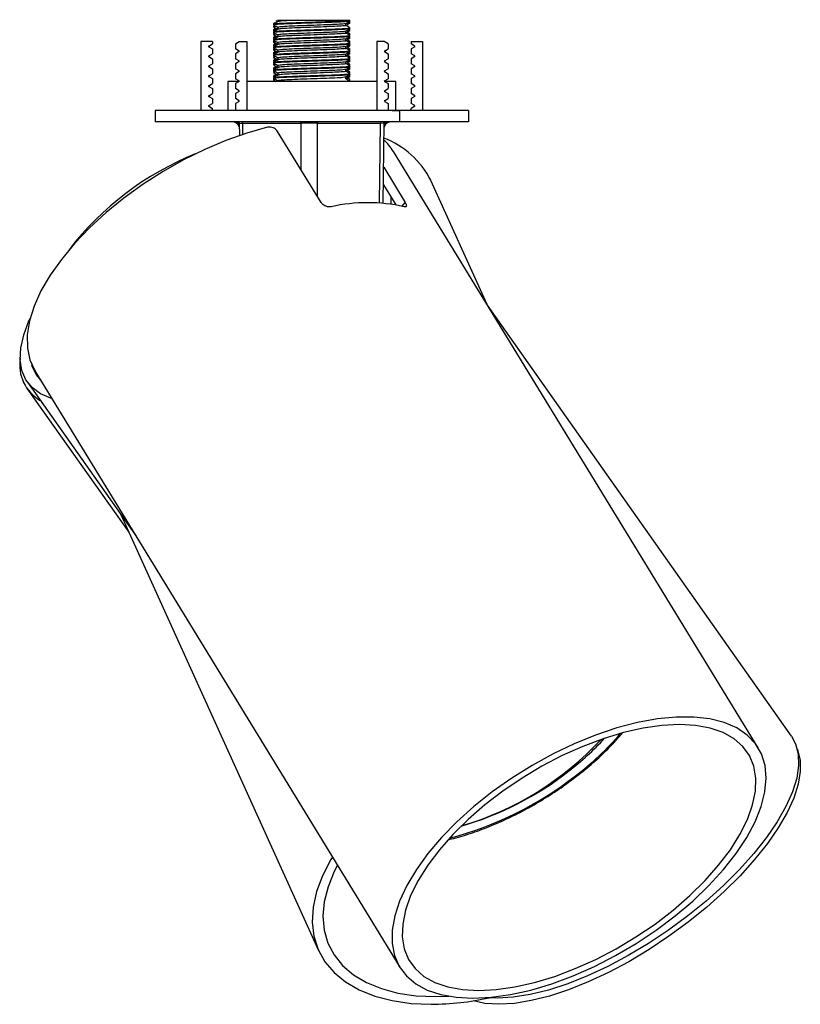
# Model space of a CAD drawing. Header units: millimetres. Extents: x 450 to 956, y 380 to 563.
# Tile 1 of 6: x 450 to 471, y 380 to 406. Entities that reach past the tile are written whole.
import ezdxf

# ---------------------------------------------------------------- set-up
doc = ezdxf.new("R2010")
doc.units = ezdxf.units.MM
doc.linetypes.add('CENTERX2', pattern=[20.32, 12.7, -2.54, 2.54, -2.54])

msp = doc.modelspace()

# ---------------------------------------------------------------- linework, layer by layer
at = {"color": 7, "linetype": 'Continuous', "lineweight": 25}
for p, q in [((456.731, 406.058), (456.731, 406.033)), ((456.731, 406.01), (456.731, 405.985)), ((456.732, 406.032), (456.768, 406.027)), ((456.788, 406.151), (456.839, 406.122)), ((456.839, 406.17), (456.839, 406.121)), ((458.623, 406.02), (458.623, 406.069)), ((458.731, 406.085), (458.731, 406.11)), ((456.731, 405.905), (456.731, 405.88)), ((456.731, 405.858), (456.731, 405.833)), ((456.731, 405.833), (456.731, 405.826)), ((456.731, 405.81), (456.731, 405.785)), ((456.732, 405.832), (456.768, 405.827)), ((456.754, 405.824), (456.732, 405.812)), ((456.732, 405.824), (456.743, 405.818)), ((456.733, 405.882), (456.743, 405.876)), ((456.76, 405.828), (456.759, 405.828)), ((456.839, 405.97), (456.839, 405.921)), ((456.839, 405.77), (456.839, 405.721)), ((456.865, 405.928), (456.853, 405.923)), ((458.623, 405.82), (458.623, 405.869)), ((458.671, 405.995), (458.698, 405.997)), ((458.729, 405.912), (458.713, 405.922)), ((458.718, 405.924), (458.723, 405.922)), ((458.731, 405.933), (458.731, 405.958)), ((458.731, 405.926), (458.731, 405.933)), ((458.731, 405.885), (458.731, 405.91)), ((458.731, 405.78), (458.731, 405.805)), ((458.731, 405.733), (458.731, 405.758)), ((454.831, 405.597), (454.831, 403.797)), ((455.131, 405.597), (454.831, 405.597)), ((455.035, 405.481), (455.131, 405.537)), ((455.131, 405.597), (455.131, 405.537)), ((455.731, 405.538), (455.832, 405.597)), ((455.731, 405.538), (455.731, 405.407)), ((455.832, 405.597), (456.031, 405.597)), ((456.031, 405.597), (456.031, 403.797)), ((456.731, 405.705), (456.731, 405.68)), ((456.731, 405.658), (456.731, 405.633)), ((456.731, 405.633), (456.731, 405.626)), ((456.731, 405.61), (456.731, 405.585)), ((456.731, 405.505), (456.731, 405.48)), ((456.732, 405.632), (456.768, 405.627)), ((456.754, 405.624), (456.732, 405.612)), ((456.732, 405.624), (456.743, 405.618)), ((456.733, 405.682), (456.743, 405.676)), ((456.76, 405.628), (456.759, 405.628)), ((456.839, 405.57), (456.839, 405.521)), ((456.865, 405.728), (456.853, 405.723)), ((456.865, 405.528), (456.853, 405.523)), ((458.623, 405.62), (458.623, 405.669)), ((458.729, 405.712), (458.713, 405.722)), ((458.729, 405.512), (458.713, 405.522)), ((458.718, 405.724), (458.723, 405.722)), ((458.718, 405.524), (458.723, 405.522)), ((458.731, 405.726), (458.731, 405.733)), ((458.731, 405.685), (458.731, 405.71)), ((458.731, 405.58), (458.731, 405.605)), ((458.731, 405.533), (458.731, 405.558)), ((458.731, 405.526), (458.731, 405.533)), ((458.731, 405.485), (458.731, 405.51)), ((459.431, 405.597), (459.431, 403.797)), ((459.63, 405.597), (459.431, 405.597)), ((459.731, 405.538), (459.63, 405.597)), ((459.731, 405.538), (459.731, 405.407)), ((460.331, 405.597), (460.631, 405.597)), ((460.331, 405.597), (460.331, 405.537)), ((460.427, 405.481), (460.331, 405.537)), ((460.631, 405.597), (460.631, 403.797)), ((455.035, 405.464), (455.131, 405.408)), ((455.035, 405.221), (455.131, 405.277)), ((455.131, 405.408), (455.131, 405.277)), ((455.827, 405.351), (455.731, 405.407)), ((455.827, 405.334), (455.731, 405.278)), ((455.731, 405.278), (455.731, 405.147)), ((456.731, 405.458), (456.731, 405.433)), ((456.731, 405.433), (456.731, 405.426)), ((456.731, 405.41), (456.731, 405.385)), ((456.731, 405.305), (456.731, 405.28)), ((456.731, 405.258), (456.731, 405.233)), ((456.732, 405.432), (456.768, 405.427)), ((456.754, 405.424), (456.732, 405.412)), ((456.732, 405.424), (456.743, 405.418)), ((456.733, 405.482), (456.743, 405.476)), ((456.733, 405.282), (456.743, 405.276)), ((456.839, 405.37), (456.839, 405.321)), ((456.865, 405.328), (456.853, 405.323)), ((458.623, 405.42), (458.623, 405.469)), ((458.623, 405.22), (458.623, 405.269)), ((458.729, 405.312), (458.713, 405.322)), ((458.718, 405.324), (458.723, 405.322)), ((458.731, 405.38), (458.731, 405.405)), ((458.731, 405.333), (458.731, 405.358)), ((458.731, 405.326), (458.731, 405.333)), ((458.731, 405.285), (458.731, 405.31)), ((459.635, 405.351), (459.731, 405.407)), ((459.635, 405.334), (459.731, 405.278)), ((459.731, 405.278), (459.731, 405.147)), ((460.427, 405.464), (460.331, 405.408)), ((460.331, 405.408), (460.331, 405.277)), ((460.427, 405.221), (460.331, 405.277)), ((455.035, 405.204), (455.131, 405.148)), ((455.035, 404.961), (455.131, 405.017)), ((455.131, 405.148), (455.131, 405.017)), ((455.827, 405.091), (455.731, 405.147)), ((455.827, 405.074), (455.731, 405.018)), ((455.731, 405.018), (455.731, 404.887)), ((456.731, 405.233), (456.731, 405.226)), ((456.731, 405.21), (456.731, 405.185)), ((456.731, 405.105), (456.731, 405.08)), ((456.731, 405.058), (456.731, 405.033)), ((456.731, 405.033), (456.731, 405.026)), ((456.731, 405.01), (456.731, 404.985)), ((456.732, 405.232), (456.768, 405.227)), ((456.754, 405.224), (456.732, 405.212)), ((456.732, 405.224), (456.743, 405.218)), ((456.732, 405.032), (456.768, 405.027)), ((456.754, 405.024), (456.732, 405.012)), ((456.732, 405.024), (456.743, 405.018)), ((456.733, 405.082), (456.743, 405.076)), ((456.839, 405.17), (456.839, 405.121)), ((456.865, 405.128), (456.853, 405.123)), ((458.623, 405.02), (458.623, 405.069)), ((458.729, 405.112), (458.713, 405.122)), ((458.718, 405.124), (458.723, 405.122)), ((458.727, 405.177), (458.729, 405.178)), ((458.731, 405.18), (458.731, 405.205)), ((458.731, 405.133), (458.731, 405.158)), ((458.731, 405.126), (458.731, 405.133)), ((458.731, 405.085), (458.731, 405.11)), ((458.731, 404.98), (458.731, 405.005)), ((459.635, 405.091), (459.731, 405.147)), ((459.635, 405.074), (459.731, 405.018)), ((459.731, 405.018), (459.731, 404.887)), ((460.427, 405.204), (460.331, 405.148)), ((460.331, 405.148), (460.331, 405.017)), ((460.427, 404.961), (460.331, 405.017)), ((455.035, 404.944), (455.131, 404.888)), ((455.035, 404.701), (455.131, 404.757)), ((455.131, 404.888), (455.131, 404.757)), ((455.827, 404.831), (455.731, 404.887)), ((455.827, 404.814), (455.731, 404.758)), ((455.731, 404.758), (455.731, 404.627)), ((456.731, 404.905), (456.731, 404.88)), ((456.731, 404.858), (456.731, 404.833)), ((456.731, 404.833), (456.731, 404.826)), ((456.731, 404.81), (456.731, 404.785)), ((456.732, 404.832), (456.768, 404.827)), ((456.754, 404.824), (456.732, 404.812)), ((456.732, 404.824), (456.743, 404.818)), ((456.733, 404.882), (456.743, 404.876)), ((456.839, 404.97), (456.839, 404.921)), ((456.839, 404.77), (456.839, 404.721)), ((456.865, 404.928), (456.853, 404.923)), ((456.865, 404.728), (456.853, 404.723)), ((458.623, 404.82), (458.623, 404.869)), ((458.729, 404.912), (458.713, 404.922)), ((458.713, 404.769), (458.729, 404.778)), ((458.729, 404.712), (458.713, 404.722)), ((458.718, 404.924), (458.723, 404.922)), ((458.718, 404.724), (458.723, 404.722)), ((458.731, 404.933), (458.731, 404.958)), ((458.731, 404.926), (458.731, 404.933)), ((458.731, 404.885), (458.731, 404.91)), ((458.731, 404.78), (458.731, 404.805)), ((458.731, 404.733), (458.731, 404.758)), ((458.731, 404.726), (458.731, 404.733)), ((459.635, 404.831), (459.731, 404.887)), ((459.635, 404.814), (459.731, 404.758)), ((459.731, 404.758), (459.731, 404.627)), ((460.427, 404.944), (460.331, 404.888)), ((460.331, 404.888), (460.331, 404.757)), ((460.427, 404.701), (460.331, 404.757)), ((455.035, 404.684), (455.131, 404.628)), ((455.035, 404.441), (455.131, 404.497)), ((455.131, 404.628), (455.131, 404.497)), ((455.531, 404.557), (455.531, 403.797)), ((455.83, 404.557), (455.531, 404.557)), ((455.827, 404.571), (455.731, 404.627)), ((455.827, 404.554), (455.731, 404.498)), ((455.731, 404.498), (455.731, 404.367)), ((456.117, 404.557), (456.031, 404.557)), ((459.431, 404.557), (456.117, 404.557)), ((456.731, 404.705), (456.731, 404.68)), ((456.731, 404.658), (456.731, 404.633)), ((456.731, 404.633), (456.731, 404.626)), ((456.731, 404.61), (456.731, 404.585)), ((456.732, 404.632), (456.768, 404.627)), ((456.754, 404.624), (456.732, 404.612)), ((456.732, 404.624), (456.743, 404.618)), ((456.732, 404.584), (456.779, 404.557)), ((456.733, 404.682), (456.743, 404.676)), ((458.623, 404.62), (458.623, 404.669)), ((458.711, 404.603), (458.714, 404.605)), ((458.713, 404.569), (458.729, 404.578)), ((458.73, 404.557), (458.716, 404.56)), ((458.731, 404.685), (458.731, 404.71)), ((458.731, 404.58), (458.731, 404.605)), ((458.731, 404.557), (458.731, 404.558)), ((459.931, 404.557), (459.632, 404.557)), ((459.635, 404.571), (459.731, 404.627)), ((459.635, 404.554), (459.731, 404.498)), ((459.731, 404.498), (459.731, 404.367)), ((459.931, 403.797), (459.931, 404.557)), ((460.427, 404.684), (460.331, 404.628)), ((460.331, 404.628), (460.331, 404.497)), ((460.427, 404.441), (460.331, 404.497)), ((455.035, 404.424), (455.131, 404.368)), ((455.035, 404.181), (455.131, 404.237)), ((455.131, 404.368), (455.131, 404.237)), ((455.827, 404.311), (455.731, 404.367)), ((455.827, 404.294), (455.731, 404.238)), ((455.731, 404.238), (455.731, 404.107)), ((459.635, 404.311), (459.731, 404.367)), ((459.635, 404.294), (459.731, 404.238)), ((459.731, 404.238), (459.731, 404.107)), ((460.427, 404.424), (460.331, 404.368)), ((460.331, 404.368), (460.331, 404.237)), ((460.427, 404.181), (460.331, 404.237)), ((455.035, 404.164), (455.131, 404.108)), ((455.035, 403.921), (455.131, 403.977)), ((455.131, 404.108), (455.131, 403.977)), ((455.827, 404.051), (455.731, 404.107)), ((455.827, 404.034), (455.731, 403.978)), ((455.731, 403.978), (455.731, 403.797)), ((459.635, 404.051), (459.731, 404.107)), ((459.635, 404.034), (459.731, 403.978)), ((459.731, 403.978), (459.731, 403.797)), ((460.427, 404.164), (460.331, 404.108)), ((460.331, 404.108), (460.331, 403.977)), ((460.427, 403.921), (460.331, 403.977)), ((453.631, 403.797), (453.631, 403.497)), ((461.831, 403.797), (453.631, 403.797)), ((455.035, 403.904), (455.131, 403.848)), ((455.131, 403.797), (455.131, 403.848)), ((460.427, 403.904), (460.331, 403.848)), ((460.331, 403.797), (460.331, 403.848)), ((461.831, 403.797), (461.831, 403.497)), ((461.831, 403.497), (453.631, 403.497)), ((455.834, 403.461), (455.83, 403.497)), ((455.834, 403.459), (455.838, 403.14)), ((457.45, 403.458), (455.914, 403.458)), ((459.531, 403.458), (457.874, 403.458)), ((459.602, 401.366), (459.627, 403.459)), ((457.975, 401.389), (456.838, 403.246)), ((469.417, 387.12), (459.866, 402.725)), ((459.613, 402.308), (460.176, 401.389)), ((462.318, 398.719), (460.844, 401.967)), ((459.607, 401.85), (459.93, 401.324)), ((459.806, 401.344), (459.808, 401.522)), ((470.289, 387.42), (462.328, 398.702)), ((450.484, 396.983), (460.035, 381.378)), ((450.28, 396.508), (452.941, 392.763)), ((450.29, 396.683), (453.133, 392.654)), ((452.734, 393.22), (457.91, 381.816)), ((460.971, 380.609), (461.318, 380.619)), ((462.593, 380.568), (462.308, 380.582))]:
    msp.add_line(p, q, dxfattribs=at)
at = {"color": 7, "linetype": 'CENTERX2'}
for p, q in [((460.231, 403.797), (459.831, 403.797)), ((459.831, 403.797), (460.031, 403.797)), ((460.031, 403.797), (460.031, 403.497))]:
    msp.add_line(p, q, dxfattribs=at)
at = {"color": 8, "linetype": 'Continuous', "lineweight": 25}
for p, q in [((455.914, 403.458), (455.911, 403.497)), ((455.914, 403.458), (455.918, 403.167)), ((457.45, 403.458), (457.447, 403.497)), ((457.451, 402.246), (457.45, 403.458)), ((457.877, 403.497), (457.874, 403.458)), ((457.874, 403.458), (457.875, 401.553)), ((459.506, 401.373), (459.531, 403.458)), ((459.534, 403.497), (459.531, 403.458)), ((460.099, 401.287), (460.176, 401.389))]:
    msp.add_line(p, q, dxfattribs=at)
at = {"color": 7, "linetype": 'Continuous', "lineweight": 25, "flags": 128}
for points in [[(459.631, 403.497), (459.631, 403.496), (459.627, 403.457)], [(456.57, 403.354), (456.031, 403.204), (455.481, 403.01), (454.928, 402.776), (454.377, 402.505), (453.837, 402.2), (453.314, 401.865), (452.814, 401.504), (452.345, 401.122), (451.912, 400.724), (451.52, 400.315), (451.176, 399.9), (450.882, 399.485), (450.643, 399.074), (450.462, 398.673), (450.342, 398.287), (450.283, 397.921), (450.286, 397.58), (450.352, 397.268), (450.48, 396.989), (450.484, 396.983)], [(450.927, 396.258), (450.897, 396.268), (450.627, 396.384), (450.41, 396.544), (450.249, 396.747), (450.146, 396.989), (450.102, 397.268), (450.118, 397.58), (450.194, 397.921), (450.329, 398.287), (450.359, 398.355)], [(461.948, 380.568), (462.426, 380.592), (462.934, 380.664), (463.465, 380.782), (464.013, 380.946), (464.57, 381.153), (465.129, 381.4), (465.683, 381.684), (466.224, 382.001), (466.746, 382.348), (467.242, 382.72), (467.704, 383.111), (468.128, 383.518), (468.508, 383.934), (468.838, 384.354), (469.115, 384.773), (469.334, 385.184), (469.493, 385.584), (469.591, 385.966), (469.624, 386.326), (469.594, 386.659), (469.501, 386.96), (469.345, 387.226), (469.129, 387.453), (468.855, 387.639), (468.528, 387.78), (468.151, 387.875), (467.73, 387.923), (467.269, 387.923), (466.776, 387.875), (466.255, 387.78), (465.715, 387.639), (465.161, 387.453), (464.602, 387.226), (464.045, 386.96), (463.496, 386.659), (462.964, 386.326), (462.455, 385.966), (461.975, 385.584), (461.531, 385.184), (461.128, 384.773), (460.773, 384.354), (460.469, 383.934), (460.221, 383.518), (460.031, 383.111), (459.902, 382.72), (459.837, 382.348), (459.835, 382.001), (459.897, 381.684), (460.022, 381.4), (460.208, 381.153), (460.453, 380.946), (460.754, 380.782), (461.107, 380.664), (461.506, 380.592), (461.948, 380.568)], [(462.1, 380.769), (462.56, 380.793), (463.05, 380.863), (463.563, 380.979), (464.091, 381.139), (464.628, 381.342), (465.166, 381.583), (465.698, 381.861), (466.217, 382.171), (466.716, 382.509), (467.188, 382.871), (467.627, 383.251), (468.026, 383.645), (468.381, 384.046), (468.687, 384.451), (468.938, 384.853), (469.133, 385.247), (469.269, 385.627), (469.343, 385.989), (469.354, 386.327), (469.303, 386.637), (469.19, 386.914), (469.016, 387.156), (468.785, 387.358), (468.499, 387.519), (468.161, 387.635), (467.778, 387.705), (467.353, 387.728), (466.892, 387.705), (466.402, 387.635), (465.89, 387.519), (465.361, 387.358), (464.825, 387.156), (464.286, 386.914), (463.754, 386.637), (463.235, 386.327), (462.736, 385.989), (462.264, 385.627), (461.825, 385.247), (461.426, 384.853), (461.071, 384.451), (460.766, 384.046), (460.514, 383.645), (460.319, 383.251), (460.184, 382.871), (460.11, 382.509), (460.098, 382.171), (460.149, 381.861), (460.262, 381.583), (460.436, 381.342), (460.667, 381.139), (460.954, 380.979), (461.291, 380.863), (461.675, 380.793), (462.1, 380.769)], [(470.289, 387.42), (470.395, 387.226), (470.465, 386.96), (470.475, 386.659), (470.424, 386.326), (470.312, 385.966), (470.142, 385.584), (469.914, 385.184), (469.633, 384.773), (469.302, 384.354), (468.926, 383.934), (468.508, 383.518), (468.055, 383.111), (467.573, 382.72), (467.068, 382.348), (466.546, 382.001), (466.014, 381.684), (465.479, 381.4), (464.949, 381.153), (464.429, 380.946), (463.927, 380.782), (463.45, 380.664), (463.003, 380.592), (462.593, 380.568)], [(470.442, 387.082), (470.448, 387.066), (470.513, 386.8), (470.518, 386.499), (470.462, 386.166), (470.346, 385.806), (470.171, 385.424), (469.94, 385.024), (469.656, 384.613), (469.322, 384.194), (468.942, 383.774), (468.523, 383.358), (468.069, 382.951), (467.586, 382.56), (467.08, 382.188), (466.558, 381.841), (466.027, 381.524), (465.494, 381.24), (464.966, 380.993), (464.449, 380.786), (463.95, 380.622), (463.476, 380.504), (463.034, 380.432), (462.628, 380.408)], [(458.27, 384.262), (458.229, 384.194), (458.009, 383.774), (457.853, 383.358), (457.764, 382.951), (457.741, 382.56), (457.787, 382.188), (457.899, 381.841), (458.076, 381.524), (458.316, 381.24), (458.617, 380.993), (458.974, 380.786), (459.382, 380.622), (459.836, 380.504), (460.33, 380.432), (460.858, 380.408)], [(458.403, 384.045), (458.321, 383.886), (458.157, 383.485), (458.057, 383.091), (458.023, 382.711), (458.055, 382.349), (458.153, 382.011), (458.315, 381.701), (458.539, 381.423), (458.823, 381.182), (459.162, 380.979), (459.552, 380.819), (459.987, 380.703), (460.462, 380.633), (460.971, 380.609)], [(462.628, 380.408), (462.264, 380.432), (461.96, 380.5)]]:
    msp.add_lwpolyline(points, dxfattribs=at)
at = {"color": 7, "linetype": 'Continuous', "lineweight": 25}
for centre, radius, start, end in [((455.04, 405.473), 0.01, 120, 240), ((455.822, 405.343), 0.01, 300, 60), ((459.64, 405.343), 0.01, 120, 240), ((460.422, 405.473), 0.01, 300, 60), ((455.04, 405.213), 0.01, 120, 240), ((455.822, 405.083), 0.01, 300, 60), ((459.64, 405.083), 0.01, 120, 240), ((460.422, 405.213), 0.01, 300, 60), ((455.04, 404.953), 0.01, 120, 240), ((455.822, 404.823), 0.01, 300, 60), ((459.64, 404.823), 0.01, 120, 240), ((460.422, 404.953), 0.01, 300, 60), ((455.04, 404.693), 0.01, 120, 240), ((455.822, 404.563), 0.01, 300, 60), ((459.64, 404.563), 0.01, 120, 240), ((460.422, 404.693), 0.01, 300, 60), ((455.04, 404.433), 0.01, 120, 240), ((455.822, 404.303), 0.01, 300, 60), ((459.64, 404.303), 0.01, 120, 240), ((460.422, 404.433), 0.01, 300, 60), ((455.04, 404.173), 0.01, 120, 240), ((455.822, 404.043), 0.01, 300, 60), ((459.64, 404.043), 0.01, 120, 240), ((460.422, 404.173), 0.01, 300, 60), ((455.04, 403.913), 0.01, 120, 240), ((460.422, 403.913), 0.01, 300, 60), ((455.646, 403.297), 0.2, 18.1141, 90), ((455.686, 403.297), 0.2, 41.8527, 90), ((459.816, 403.297), 0.2, 90, 161.8859), ((459.776, 403.297), 0.2, 90, 138.1473), ((458.831, 400.963), 2.249, 26.526, 69.6536), ((458.7, 402.008), 1.369, 31.6031, 48.1731), ((457.662, 395.304), 7.936, 112.0978, 142.3703), ((459.193, 396.995), 4.386, 77.4423, 102.5577), ((451.155, 397.137), 1.069, 170.3025, 240.3378), ((451.286, 397.387), 0.919, 195.2068, 224.6267), ((459.337, 392.896), 8.155, 286.428, 317.048), ((459.953, 392.376), 7.395, 307.4536, 317.4022), ((459.349, 393.033), 8.285, 286.0643, 308.0035), ((460.81, 387.741), 7.332, 270.3787, 282.3017)]:
    msp.add_arc(centre, radius, start, end, dxfattribs=at)
at = {"color": 8, "linetype": 'Continuous', "lineweight": 25}
for centre, radius, start, end in [((455.753, 403.342), 0.155, 58.6794, 89.7052), ((459.784, 392.719), 7.977, 307.411, 319.1247), ((459.083, 393.472), 9.001, 284.4966, 308.0415)]:
    msp.add_arc(centre, radius, start, end, dxfattribs=at)
for centre, major_axis, start_param, end_param in [((456.134, 403.457), (0.3, -0.002), 3.142086, 3.888915), ((459.327, 403.457), (0.3, 0.002), 6.282591, 7.106583)]:
    msp.add_ellipse(centre, major_axis=major_axis, ratio=0.000313, start_param=start_param, end_param=end_param, dxfattribs=at)
at = {"color": 7, "linetype": 'Continuous', "lineweight": 25}
msp.add_ellipse((457.67, 403.457), major_axis=(0.3, 0), ratio=0.008221, start_param=0.823493, end_param=2.394213, dxfattribs=at)
for points, knots in [([(456.841, 406.122), (456.823, 406.112), (456.787, 406.091), (456.75, 406.07), (456.732, 406.059)], [0, 0, 0, 0, 0.499965, 1, 1, 1, 1]), ([(458.662, 406.145), (458.664, 406.144), (458.735, 406.14), (458.746, 406.132), (458.666, 406.119), (458.428, 406.107), (458.087, 406.094), (457.692, 406.082), (457.302, 406.069), (456.981, 406.057), (456.767, 406.045), (456.747, 406.037), (456.737, 406.033)], [0, 0, 0, 0, 0.003412, 0.115337, 0.227263, 0.339188, 0.451114, 0.56304, 0.674965, 0.786891, 0.898817, 1, 1, 1, 1]), ([(456.746, 406.06), (456.755, 406.063), (456.775, 406.07), (456.981, 406.082), (457.302, 406.094), (457.692, 406.107), (458.088, 406.119), (458.426, 406.132), (458.67, 406.144), (458.71, 406.152), (458.73, 406.157)], [0, 0, 0, 0, 0.0981783, 0.22701, 0.3558417, 0.4846733, 0.613505, 0.7423367, 0.8711683, 1, 1, 1, 1]), ([(456.75, 406.027), (456.768, 406.016), (456.804, 405.995), (456.839, 405.975), (456.857, 405.964)], [0, 0, 0, 0, 0.500007, 1, 1, 1, 1]), ([(456.842, 406.157), (456.841, 406.157), (456.824, 406.157), (456.886, 406.157), (457.03, 406.157), (457.211, 406.157), (457.33, 406.157), (457.359, 406.157)], [0, 0, 0, 0, 0.016459, 0.312323, 0.608187, 0.904051, 1, 1, 1, 1]), ([(458.618, 406.069), (458.601, 406.065), (458.566, 406.056), (458.351, 406.044), (458.049, 406.032), (457.696, 406.019), (457.348, 406.007), (457.062, 405.994), (456.871, 405.982), (456.853, 405.974), (456.845, 405.97)], [0, 0, 0, 0, 0.12139, 0.24863, 0.375871, 0.503111, 0.630352, 0.757592, 0.884833, 1, 1, 1, 1]), ([(457.359, 406.157), (457.259, 406.152), (457.06, 406.144), (456.879, 406.133), (456.861, 406.125), (456.853, 406.122)], [0, 0, 0, 0, 0.362953, 0.725906, 1, 1, 1, 1]), ([(458.617, 406.02), (458.619, 406.02), (458.641, 406.015), (458.553, 406.007), (458.355, 405.994), (458.048, 405.982), (457.696, 405.969), (457.348, 405.957), (457.063, 405.944), (456.879, 405.933), (456.861, 405.925), (456.853, 405.922)], [0, 0, 0, 0, 0.01225, 0.139617, 0.266983, 0.39435, 0.521716, 0.649083, 0.776449, 0.903816, 1, 1, 1, 1]), ([(457.359, 406.157), (457.441, 406.157), (457.607, 406.157), (457.895, 406.157), (458.186, 406.157), (458.449, 406.157), (458.642, 406.157), (458.715, 406.157), (458.728, 406.157), (458.73, 406.157)], [0, 0, 0, 0, 0.145028, 0.289979, 0.456545, 0.625702, 0.796504, 0.973544, 1, 1, 1, 1]), ([(458.621, 406.068), (458.639, 406.079), (458.675, 406.1), (458.711, 406.121), (458.729, 406.131)], [0, 0, 0, 0, 0.4999662, 1, 1, 1, 1]), ([(458.623, 406.022), (458.64, 406.032), (458.676, 406.052), (458.711, 406.073), (458.729, 406.084)], [0, 0, 0, 0, 0.492399, 1, 1, 1, 1]), ([(458.729, 405.959), (458.711, 405.97), (458.676, 405.991), (458.64, 406.011), (458.623, 406.021)], [0, 0, 0, 0, 0.507044, 1, 1, 1, 1]), ([(458.715, 406.085), (458.72, 406.084), (458.739, 406.079), (458.674, 406.075), (458.627, 406.071)], [0, 0, 0, 0, 0.263371, 1, 1, 1, 1]), ([(458.679, 406.102), (458.699, 406.103), (458.736, 406.106), (458.721, 406.109), (458.715, 406.11)], [0, 0, 0, 0, 0.5658362, 1, 1, 1, 1]), ([(456.732, 405.984), (456.75, 405.973), (456.786, 405.952), (456.822, 405.932), (456.839, 405.922)], [0, 0, 0, 0, 0.507601, 1, 1, 1, 1]), ([(456.799, 405.945), (456.795, 405.943), (456.773, 405.93), (456.75, 405.917), (456.732, 405.906)], [0, 0, 0, 0, 0.186185, 1, 1, 1, 1]), ([(456.841, 405.922), (456.823, 405.912), (456.787, 405.891), (456.75, 405.87), (456.732, 405.859)], [0, 0, 0, 0, 0.499965, 1, 1, 1, 1]), ([(456.732, 405.784), (456.75, 405.773), (456.786, 405.752), (456.822, 405.732), (456.839, 405.722)], [0, 0, 0, 0, 0.507601, 1, 1, 1, 1]), ([(456.803, 405.997), (456.791, 405.996), (456.733, 405.992), (456.741, 405.988), (456.747, 405.985)], [0, 0, 0, 0, 0.2124111, 1, 1, 1, 1]), ([(456.782, 405.888), (456.764, 405.887), (456.727, 405.884), (456.741, 405.881), (456.748, 405.88)], [0, 0, 0, 0, 0.490314, 1, 1, 1, 1]), ([(456.803, 405.797), (456.791, 405.796), (456.733, 405.792), (456.741, 405.788), (456.747, 405.785)], [0, 0, 0, 0, 0.2124111, 1, 1, 1, 1]), ([(458.724, 405.933), (458.726, 405.932), (458.751, 405.928), (458.653, 405.919), (458.431, 405.907), (458.086, 405.894), (457.692, 405.882), (457.302, 405.869), (456.981, 405.857), (456.767, 405.845), (456.747, 405.837), (456.737, 405.833)], [0, 0, 0, 0, 0.011997, 0.136997, 0.261997, 0.386997, 0.511997, 0.636997, 0.761997, 0.886997, 1, 1, 1, 1]), ([(456.748, 405.905), (456.743, 405.906), (456.725, 405.911), (456.792, 405.916), (456.839, 405.919)], [0, 0, 0, 0, 0.306439, 1, 1, 1, 1]), ([(456.746, 405.86), (456.755, 405.863), (456.775, 405.87), (456.981, 405.882), (457.302, 405.894), (457.692, 405.907), (458.087, 405.919), (458.43, 405.932), (458.655, 405.944), (458.752, 405.953), (458.721, 405.959), (458.716, 405.96)], [0, 0, 0, 0, 0.0952743, 0.2202952, 0.3453161, 0.470337, 0.595358, 0.7203789, 0.8453998, 0.9704207, 1, 1, 1, 1]), ([(456.746, 405.66), (456.755, 405.663), (456.775, 405.67), (456.981, 405.682), (457.302, 405.694), (457.692, 405.707), (458.087, 405.719), (458.43, 405.732), (458.655, 405.744), (458.752, 405.753), (458.721, 405.759), (458.716, 405.76)], [0, 0, 0, 0, 0.095274, 0.220295, 0.345316, 0.470337, 0.595358, 0.720379, 0.8454, 0.970421, 1, 1, 1, 1]), ([(456.75, 405.827), (456.768, 405.816), (456.804, 405.795), (456.839, 405.775), (456.857, 405.764)], [0, 0, 0, 0, 0.500007, 1, 1, 1, 1]), ([(458.618, 405.869), (458.601, 405.865), (458.566, 405.856), (458.351, 405.844), (458.049, 405.832), (457.696, 405.819), (457.348, 405.807), (457.062, 405.794), (456.871, 405.782), (456.853, 405.774), (456.845, 405.77)], [0, 0, 0, 0, 0.12139, 0.24863, 0.375871, 0.503111, 0.630352, 0.757592, 0.884833, 1, 1, 1, 1]), ([(458.617, 405.82), (458.619, 405.82), (458.641, 405.815), (458.553, 405.807), (458.355, 405.794), (458.048, 405.782), (457.696, 405.769), (457.348, 405.757), (457.063, 405.744), (456.879, 405.733), (456.861, 405.725), (456.853, 405.722)], [0, 0, 0, 0, 0.01225, 0.139617, 0.266983, 0.39435, 0.521716, 0.649083, 0.776449, 0.903816, 1, 1, 1, 1]), ([(458.621, 405.868), (458.639, 405.879), (458.675, 405.9), (458.711, 405.921), (458.729, 405.931)], [0, 0, 0, 0, 0.4999662, 1, 1, 1, 1]), ([(458.623, 405.822), (458.64, 405.832), (458.676, 405.852), (458.711, 405.873), (458.729, 405.884)], [0, 0, 0, 0, 0.492399, 1, 1, 1, 1]), ([(458.729, 405.759), (458.711, 405.77), (458.676, 405.791), (458.64, 405.811), (458.623, 405.821)], [0, 0, 0, 0, 0.507044, 1, 1, 1, 1]), ([(458.715, 405.885), (458.72, 405.884), (458.739, 405.879), (458.674, 405.875), (458.627, 405.871)], [0, 0, 0, 0, 0.263371, 1, 1, 1, 1]), ([(458.73, 405.803), (458.712, 405.814), (458.689, 405.827), (458.666, 405.841), (458.66, 405.844)], [0, 0, 0, 0, 0.776975, 1, 1, 1, 1]), ([(458.671, 405.795), (458.681, 405.795), (458.731, 405.799), (458.721, 405.802), (458.714, 405.805)], [0, 0, 0, 0, 0.192884, 1, 1, 1, 1]), ([(458.679, 405.902), (458.699, 405.903), (458.736, 405.906), (458.721, 405.909), (458.715, 405.91)], [0, 0, 0, 0, 0.5658362, 1, 1, 1, 1]), ([(456.799, 405.745), (456.795, 405.743), (456.773, 405.73), (456.75, 405.717), (456.732, 405.706)], [0, 0, 0, 0, 0.186185, 1, 1, 1, 1]), ([(456.841, 405.722), (456.823, 405.712), (456.787, 405.691), (456.75, 405.67), (456.732, 405.659)], [0, 0, 0, 0, 0.499965, 1, 1, 1, 1]), ([(456.732, 405.584), (456.75, 405.573), (456.786, 405.552), (456.822, 405.532), (456.839, 405.522)], [0, 0, 0, 0, 0.507601, 1, 1, 1, 1]), ([(456.799, 405.545), (456.795, 405.543), (456.773, 405.53), (456.75, 405.517), (456.732, 405.506)], [0, 0, 0, 0, 0.186185, 1, 1, 1, 1]), ([(456.841, 405.522), (456.823, 405.512), (456.787, 405.491), (456.75, 405.47), (456.732, 405.459)], [0, 0, 0, 0, 0.499965, 1, 1, 1, 1]), ([(456.782, 405.688), (456.764, 405.687), (456.727, 405.684), (456.741, 405.681), (456.748, 405.68)], [0, 0, 0, 0, 0.490314, 1, 1, 1, 1]), ([(456.803, 405.597), (456.791, 405.596), (456.733, 405.592), (456.741, 405.588), (456.747, 405.585)], [0, 0, 0, 0, 0.2124111, 1, 1, 1, 1]), ([(458.724, 405.733), (458.726, 405.732), (458.751, 405.728), (458.653, 405.719), (458.431, 405.707), (458.086, 405.694), (457.692, 405.682), (457.302, 405.669), (456.981, 405.657), (456.767, 405.645), (456.747, 405.637), (456.737, 405.633)], [0, 0, 0, 0, 0.011997, 0.136997, 0.261997, 0.386997, 0.511997, 0.636997, 0.761997, 0.886997, 1, 1, 1, 1]), ([(456.748, 405.705), (456.743, 405.706), (456.725, 405.711), (456.792, 405.716), (456.839, 405.719)], [0, 0, 0, 0, 0.306439, 1, 1, 1, 1]), ([(458.724, 405.533), (458.726, 405.532), (458.751, 405.528), (458.653, 405.519), (458.431, 405.507), (458.086, 405.494), (457.692, 405.482), (457.302, 405.469), (456.981, 405.457), (456.767, 405.445), (456.747, 405.437), (456.737, 405.433)], [0, 0, 0, 0, 0.011997, 0.136997, 0.261997, 0.386997, 0.511997, 0.636997, 0.761997, 0.886997, 1, 1, 1, 1]), ([(456.748, 405.505), (456.743, 405.506), (456.725, 405.511), (456.792, 405.516), (456.839, 405.519)], [0, 0, 0, 0, 0.306439, 1, 1, 1, 1]), ([(456.746, 405.46), (456.755, 405.463), (456.775, 405.47), (456.981, 405.482), (457.302, 405.494), (457.692, 405.507), (458.087, 405.519), (458.43, 405.532), (458.655, 405.544), (458.752, 405.553), (458.721, 405.559), (458.716, 405.56)], [0, 0, 0, 0, 0.095274, 0.220295, 0.345316, 0.470337, 0.595358, 0.720379, 0.8454, 0.970421, 1, 1, 1, 1]), ([(456.75, 405.627), (456.768, 405.616), (456.804, 405.595), (456.839, 405.575), (456.857, 405.564)], [0, 0, 0, 0, 0.500007, 1, 1, 1, 1]), ([(458.618, 405.669), (458.601, 405.665), (458.566, 405.656), (458.351, 405.644), (458.049, 405.632), (457.696, 405.619), (457.348, 405.607), (457.062, 405.594), (456.871, 405.582), (456.853, 405.574), (456.845, 405.57)], [0, 0, 0, 0, 0.12139, 0.24863, 0.375871, 0.503111, 0.630352, 0.757592, 0.884833, 1, 1, 1, 1]), ([(458.617, 405.62), (458.619, 405.62), (458.641, 405.615), (458.553, 405.607), (458.355, 405.594), (458.048, 405.582), (457.696, 405.569), (457.348, 405.557), (457.063, 405.544), (456.879, 405.533), (456.861, 405.525), (456.853, 405.522)], [0, 0, 0, 0, 0.01225, 0.139617, 0.266983, 0.39435, 0.521716, 0.649083, 0.776449, 0.903816, 1, 1, 1, 1]), ([(458.621, 405.668), (458.639, 405.679), (458.675, 405.7), (458.711, 405.721), (458.729, 405.731)], [0, 0, 0, 0, 0.499966, 1, 1, 1, 1]), ([(458.621, 405.468), (458.639, 405.479), (458.675, 405.5), (458.711, 405.521), (458.729, 405.531)], [0, 0, 0, 0, 0.499966, 1, 1, 1, 1]), ([(458.623, 405.622), (458.64, 405.632), (458.676, 405.652), (458.711, 405.673), (458.729, 405.684)], [0, 0, 0, 0, 0.492399, 1, 1, 1, 1]), ([(458.729, 405.559), (458.711, 405.57), (458.676, 405.591), (458.64, 405.611), (458.623, 405.621)], [0, 0, 0, 0, 0.507044, 1, 1, 1, 1]), ([(458.715, 405.685), (458.72, 405.684), (458.739, 405.679), (458.674, 405.675), (458.627, 405.671)], [0, 0, 0, 0, 0.263371, 1, 1, 1, 1]), ([(458.73, 405.603), (458.712, 405.614), (458.689, 405.627), (458.666, 405.641), (458.66, 405.644)], [0, 0, 0, 0, 0.776975, 1, 1, 1, 1]), ([(458.669, 405.595), (458.679, 405.595), (458.731, 405.599), (458.721, 405.602), (458.714, 405.605)], [0, 0, 0, 0, 0.20655, 1, 1, 1, 1]), ([(458.679, 405.702), (458.699, 405.703), (458.736, 405.706), (458.721, 405.709), (458.715, 405.71)], [0, 0, 0, 0, 0.565836, 1, 1, 1, 1]), ([(458.679, 405.502), (458.699, 405.503), (458.736, 405.506), (458.721, 405.509), (458.715, 405.51)], [0, 0, 0, 0, 0.565836, 1, 1, 1, 1]), ([(456.732, 405.384), (456.75, 405.373), (456.786, 405.352), (456.822, 405.332), (456.839, 405.322)], [0, 0, 0, 0, 0.507601, 1, 1, 1, 1]), ([(456.799, 405.345), (456.795, 405.343), (456.773, 405.33), (456.75, 405.317), (456.732, 405.306)], [0, 0, 0, 0, 0.186185, 1, 1, 1, 1]), ([(456.841, 405.322), (456.823, 405.312), (456.787, 405.291), (456.75, 405.27), (456.732, 405.259)], [0, 0, 0, 0, 0.499965, 1, 1, 1, 1]), ([(456.782, 405.488), (456.764, 405.487), (456.727, 405.484), (456.741, 405.481), (456.748, 405.48)], [0, 0, 0, 0, 0.490314, 1, 1, 1, 1]), ([(456.803, 405.397), (456.791, 405.396), (456.733, 405.392), (456.741, 405.388), (456.747, 405.385)], [0, 0, 0, 0, 0.2124111, 1, 1, 1, 1]), ([(456.782, 405.288), (456.764, 405.287), (456.727, 405.284), (456.741, 405.281), (456.748, 405.28)], [0, 0, 0, 0, 0.490314, 1, 1, 1, 1]), ([(458.724, 405.333), (458.726, 405.332), (458.751, 405.328), (458.653, 405.319), (458.431, 405.307), (458.086, 405.294), (457.692, 405.282), (457.302, 405.269), (456.981, 405.257), (456.767, 405.245), (456.747, 405.237), (456.737, 405.233)], [0, 0, 0, 0, 0.011997, 0.136997, 0.261997, 0.386997, 0.511997, 0.636997, 0.761997, 0.886997, 1, 1, 1, 1]), ([(456.748, 405.305), (456.743, 405.306), (456.725, 405.311), (456.792, 405.316), (456.839, 405.319)], [0, 0, 0, 0, 0.306439, 1, 1, 1, 1]), ([(456.746, 405.26), (456.755, 405.263), (456.775, 405.27), (456.981, 405.282), (457.302, 405.294), (457.692, 405.307), (458.087, 405.319), (458.43, 405.332), (458.655, 405.344), (458.752, 405.353), (458.721, 405.359), (458.716, 405.36)], [0, 0, 0, 0, 0.095274, 0.220295, 0.345316, 0.470337, 0.595358, 0.720379, 0.8454, 0.970421, 1, 1, 1, 1]), ([(456.75, 405.427), (456.768, 405.416), (456.804, 405.395), (456.839, 405.375), (456.857, 405.364)], [0, 0, 0, 0, 0.500007, 1, 1, 1, 1]), ([(458.618, 405.469), (458.601, 405.465), (458.566, 405.456), (458.351, 405.444), (458.049, 405.432), (457.696, 405.419), (457.348, 405.407), (457.062, 405.394), (456.871, 405.382), (456.853, 405.374), (456.845, 405.37)], [0, 0, 0, 0, 0.12139, 0.24863, 0.375871, 0.503111, 0.630352, 0.757592, 0.884833, 1, 1, 1, 1]), ([(458.618, 405.269), (458.601, 405.265), (458.566, 405.256), (458.351, 405.244), (458.049, 405.232), (457.696, 405.219), (457.348, 405.207), (457.062, 405.194), (456.871, 405.182), (456.853, 405.174), (456.845, 405.17)], [0, 0, 0, 0, 0.12139, 0.24863, 0.375871, 0.503111, 0.630352, 0.757592, 0.884833, 1, 1, 1, 1]), ([(458.617, 405.42), (458.619, 405.42), (458.641, 405.415), (458.553, 405.407), (458.355, 405.394), (458.048, 405.382), (457.696, 405.369), (457.348, 405.357), (457.063, 405.344), (456.879, 405.333), (456.861, 405.325), (456.853, 405.322)], [0, 0, 0, 0, 0.01225, 0.139617, 0.266983, 0.39435, 0.521716, 0.649083, 0.776449, 0.903816, 1, 1, 1, 1]), ([(458.621, 405.268), (458.639, 405.279), (458.675, 405.3), (458.711, 405.321), (458.729, 405.331)], [0, 0, 0, 0, 0.4999662, 1, 1, 1, 1]), ([(458.623, 405.422), (458.64, 405.432), (458.676, 405.452), (458.711, 405.473), (458.729, 405.484)], [0, 0, 0, 0, 0.492399, 1, 1, 1, 1]), ([(458.729, 405.359), (458.711, 405.37), (458.676, 405.391), (458.64, 405.411), (458.623, 405.421)], [0, 0, 0, 0, 0.507044, 1, 1, 1, 1]), ([(458.623, 405.222), (458.64, 405.232), (458.676, 405.252), (458.711, 405.273), (458.729, 405.284)], [0, 0, 0, 0, 0.492399, 1, 1, 1, 1]), ([(458.715, 405.285), (458.72, 405.284), (458.739, 405.279), (458.674, 405.275), (458.626, 405.271)], [0, 0, 0, 0, 0.262071, 1, 1, 1, 1]), ([(458.715, 405.485), (458.72, 405.484), (458.739, 405.479), (458.674, 405.475), (458.627, 405.471)], [0, 0, 0, 0, 0.263371, 1, 1, 1, 1]), ([(458.73, 405.403), (458.712, 405.414), (458.689, 405.427), (458.666, 405.441), (458.66, 405.444)], [0, 0, 0, 0, 0.776975, 1, 1, 1, 1]), ([(458.73, 405.203), (458.712, 405.214), (458.689, 405.227), (458.666, 405.241), (458.66, 405.244)], [0, 0, 0, 0, 0.776975, 1, 1, 1, 1]), ([(458.669, 405.395), (458.679, 405.395), (458.731, 405.399), (458.721, 405.402), (458.714, 405.405)], [0, 0, 0, 0, 0.20655, 1, 1, 1, 1]), ([(458.679, 405.302), (458.699, 405.303), (458.736, 405.306), (458.721, 405.309), (458.715, 405.31)], [0, 0, 0, 0, 0.565836, 1, 1, 1, 1]), ([(456.732, 405.184), (456.75, 405.173), (456.786, 405.152), (456.822, 405.132), (456.839, 405.122)], [0, 0, 0, 0, 0.507601, 1, 1, 1, 1]), ([(456.799, 405.145), (456.795, 405.143), (456.773, 405.13), (456.75, 405.117), (456.732, 405.106)], [0, 0, 0, 0, 0.186185, 1, 1, 1, 1]), ([(456.841, 405.122), (456.823, 405.112), (456.787, 405.091), (456.75, 405.07), (456.732, 405.059)], [0, 0, 0, 0, 0.499965, 1, 1, 1, 1]), ([(456.732, 404.984), (456.75, 404.973), (456.786, 404.952), (456.822, 404.932), (456.839, 404.922)], [0, 0, 0, 0, 0.507601, 1, 1, 1, 1]), ([(456.802, 405.196), (456.79, 405.196), (456.733, 405.192), (456.74, 405.188), (456.747, 405.185)], [0, 0, 0, 0, 0.205572, 1, 1, 1, 1]), ([(456.782, 405.088), (456.764, 405.087), (456.727, 405.084), (456.741, 405.081), (456.748, 405.08)], [0, 0, 0, 0, 0.490314, 1, 1, 1, 1]), ([(456.802, 404.996), (456.79, 404.996), (456.733, 404.992), (456.74, 404.988), (456.747, 404.985)], [0, 0, 0, 0, 0.205572, 1, 1, 1, 1]), ([(458.724, 405.133), (458.726, 405.132), (458.751, 405.128), (458.653, 405.119), (458.431, 405.107), (458.086, 405.094), (457.692, 405.082), (457.302, 405.069), (456.981, 405.057), (456.767, 405.045), (456.747, 405.037), (456.737, 405.033)], [0, 0, 0, 0, 0.011997, 0.136997, 0.261997, 0.386997, 0.511997, 0.636997, 0.761997, 0.886997, 1, 1, 1, 1]), ([(456.748, 405.105), (456.743, 405.106), (456.725, 405.111), (456.792, 405.116), (456.839, 405.119)], [0, 0, 0, 0, 0.306439, 1, 1, 1, 1]), ([(456.746, 405.06), (456.755, 405.063), (456.775, 405.07), (456.981, 405.082), (457.302, 405.094), (457.692, 405.107), (458.087, 405.119), (458.43, 405.132), (458.655, 405.144), (458.752, 405.153), (458.721, 405.159), (458.716, 405.16)], [0, 0, 0, 0, 0.095274, 0.220295, 0.345316, 0.470337, 0.595358, 0.720379, 0.8454, 0.970421, 1, 1, 1, 1]), ([(456.75, 405.227), (456.768, 405.216), (456.804, 405.195), (456.839, 405.175), (456.857, 405.164)], [0, 0, 0, 0, 0.500007, 1, 1, 1, 1]), ([(456.75, 405.027), (456.768, 405.016), (456.804, 404.995), (456.839, 404.975), (456.857, 404.964)], [0, 0, 0, 0, 0.500007, 1, 1, 1, 1]), ([(458.618, 405.069), (458.601, 405.065), (458.566, 405.056), (458.351, 405.044), (458.049, 405.032), (457.696, 405.019), (457.348, 405.007), (457.062, 404.994), (456.871, 404.982), (456.853, 404.974), (456.845, 404.97)], [0, 0, 0, 0, 0.12139, 0.24863, 0.375871, 0.503111, 0.630352, 0.757592, 0.884833, 1, 1, 1, 1]), ([(458.617, 405.22), (458.619, 405.22), (458.641, 405.215), (458.553, 405.207), (458.355, 405.194), (458.048, 405.182), (457.696, 405.169), (457.348, 405.157), (457.063, 405.144), (456.879, 405.133), (456.861, 405.125), (456.853, 405.122)], [0, 0, 0, 0, 0.01225, 0.139617, 0.266983, 0.39435, 0.521716, 0.649083, 0.776449, 0.903816, 1, 1, 1, 1]), ([(458.617, 405.02), (458.619, 405.02), (458.641, 405.015), (458.553, 405.007), (458.355, 404.994), (458.048, 404.982), (457.696, 404.969), (457.348, 404.957), (457.063, 404.944), (456.879, 404.933), (456.861, 404.925), (456.853, 404.922)], [0, 0, 0, 0, 0.01225, 0.139617, 0.266983, 0.39435, 0.521716, 0.649083, 0.776449, 0.903816, 1, 1, 1, 1]), ([(458.621, 405.068), (458.639, 405.079), (458.675, 405.1), (458.711, 405.121), (458.729, 405.131)], [0, 0, 0, 0, 0.499966, 1, 1, 1, 1]), ([(458.729, 405.159), (458.711, 405.17), (458.676, 405.191), (458.64, 405.211), (458.623, 405.221)], [0, 0, 0, 0, 0.507044, 1, 1, 1, 1]), ([(458.623, 405.022), (458.64, 405.032), (458.676, 405.052), (458.711, 405.073), (458.729, 405.084)], [0, 0, 0, 0, 0.492399, 1, 1, 1, 1]), ([(458.729, 404.959), (458.711, 404.97), (458.676, 404.991), (458.64, 405.011), (458.623, 405.021)], [0, 0, 0, 0, 0.507044, 1, 1, 1, 1]), ([(458.715, 405.085), (458.72, 405.084), (458.739, 405.079), (458.674, 405.075), (458.626, 405.071)], [0, 0, 0, 0, 0.262071, 1, 1, 1, 1]), ([(458.73, 405.003), (458.712, 405.014), (458.689, 405.027), (458.666, 405.041), (458.66, 405.044)], [0, 0, 0, 0, 0.776975, 1, 1, 1, 1]), ([(458.669, 405.195), (458.679, 405.195), (458.731, 405.199), (458.721, 405.202), (458.714, 405.205)], [0, 0, 0, 0, 0.20655, 1, 1, 1, 1]), ([(458.669, 404.995), (458.679, 404.995), (458.731, 404.999), (458.721, 405.002), (458.714, 405.005)], [0, 0, 0, 0, 0.20655, 1, 1, 1, 1]), ([(458.679, 405.102), (458.699, 405.103), (458.736, 405.106), (458.721, 405.109), (458.715, 405.11)], [0, 0, 0, 0, 0.5658362, 1, 1, 1, 1]), ([(456.799, 404.945), (456.795, 404.943), (456.773, 404.93), (456.75, 404.917), (456.732, 404.906)], [0, 0, 0, 0, 0.186185, 1, 1, 1, 1]), ([(456.841, 404.922), (456.823, 404.912), (456.787, 404.891), (456.75, 404.87), (456.732, 404.859)], [0, 0, 0, 0, 0.499965, 1, 1, 1, 1]), ([(456.732, 404.784), (456.75, 404.773), (456.786, 404.752), (456.822, 404.732), (456.839, 404.722)], [0, 0, 0, 0, 0.507601, 1, 1, 1, 1]), ([(456.799, 404.745), (456.795, 404.743), (456.773, 404.73), (456.75, 404.717), (456.732, 404.706)], [0, 0, 0, 0, 0.186185, 1, 1, 1, 1]), ([(456.841, 404.722), (456.823, 404.712), (456.787, 404.691), (456.75, 404.67), (456.732, 404.659)], [0, 0, 0, 0, 0.499965, 1, 1, 1, 1]), ([(456.782, 404.888), (456.764, 404.887), (456.727, 404.884), (456.741, 404.881), (456.748, 404.88)], [0, 0, 0, 0, 0.490314, 1, 1, 1, 1]), ([(456.802, 404.796), (456.79, 404.796), (456.733, 404.792), (456.74, 404.788), (456.747, 404.785)], [0, 0, 0, 0, 0.205572, 1, 1, 1, 1]), ([(458.724, 404.933), (458.726, 404.932), (458.751, 404.928), (458.653, 404.919), (458.431, 404.907), (458.086, 404.894), (457.692, 404.882), (457.302, 404.869), (456.981, 404.857), (456.767, 404.845), (456.747, 404.837), (456.737, 404.833)], [0, 0, 0, 0, 0.011997, 0.136997, 0.261997, 0.386997, 0.511997, 0.636997, 0.761997, 0.886997, 1, 1, 1, 1]), ([(456.748, 404.905), (456.743, 404.906), (456.725, 404.911), (456.792, 404.916), (456.839, 404.919)], [0, 0, 0, 0, 0.306439, 1, 1, 1, 1]), ([(458.724, 404.733), (458.726, 404.732), (458.751, 404.728), (458.653, 404.719), (458.431, 404.707), (458.086, 404.694), (457.692, 404.682), (457.302, 404.669), (456.981, 404.657), (456.767, 404.645), (456.747, 404.637), (456.737, 404.633)], [0, 0, 0, 0, 0.011997, 0.136997, 0.261997, 0.386997, 0.511997, 0.636997, 0.761997, 0.886997, 1, 1, 1, 1]), ([(456.746, 404.86), (456.755, 404.863), (456.775, 404.87), (456.981, 404.882), (457.302, 404.894), (457.692, 404.907), (458.087, 404.919), (458.43, 404.932), (458.655, 404.944), (458.752, 404.953), (458.721, 404.959), (458.716, 404.96)], [0, 0, 0, 0, 0.0952743, 0.2202952, 0.3453161, 0.470337, 0.595358, 0.7203789, 0.8453998, 0.9704207, 1, 1, 1, 1]), ([(456.746, 404.66), (456.755, 404.663), (456.775, 404.67), (456.981, 404.682), (457.302, 404.694), (457.692, 404.707), (458.087, 404.719), (458.43, 404.732), (458.655, 404.744), (458.752, 404.753), (458.721, 404.759), (458.716, 404.76)], [0, 0, 0, 0, 0.0952743, 0.2202952, 0.3453161, 0.470337, 0.595358, 0.7203789, 0.8453998, 0.9704207, 1, 1, 1, 1]), ([(456.75, 404.827), (456.768, 404.816), (456.804, 404.795), (456.839, 404.775), (456.857, 404.764)], [0, 0, 0, 0, 0.500007, 1, 1, 1, 1]), ([(458.618, 404.869), (458.601, 404.865), (458.566, 404.856), (458.351, 404.844), (458.049, 404.832), (457.696, 404.819), (457.348, 404.807), (457.062, 404.794), (456.871, 404.782), (456.853, 404.774), (456.845, 404.77)], [0, 0, 0, 0, 0.12139, 0.24863, 0.375871, 0.503111, 0.630352, 0.757592, 0.884833, 1, 1, 1, 1]), ([(458.617, 404.82), (458.619, 404.82), (458.641, 404.815), (458.553, 404.807), (458.355, 404.794), (458.048, 404.782), (457.696, 404.769), (457.348, 404.757), (457.063, 404.744), (456.879, 404.733), (456.861, 404.725), (456.853, 404.722)], [0, 0, 0, 0, 0.01225, 0.139617, 0.266983, 0.39435, 0.521716, 0.649083, 0.776449, 0.903816, 1, 1, 1, 1]), ([(458.621, 404.868), (458.639, 404.879), (458.675, 404.9), (458.711, 404.921), (458.729, 404.931)], [0, 0, 0, 0, 0.499966, 1, 1, 1, 1]), ([(458.621, 404.668), (458.639, 404.679), (458.675, 404.7), (458.711, 404.721), (458.729, 404.731)], [0, 0, 0, 0, 0.499966, 1, 1, 1, 1]), ([(458.623, 404.822), (458.64, 404.832), (458.676, 404.852), (458.711, 404.873), (458.729, 404.884)], [0, 0, 0, 0, 0.492399, 1, 1, 1, 1]), ([(458.729, 404.759), (458.711, 404.77), (458.676, 404.791), (458.64, 404.811), (458.623, 404.821)], [0, 0, 0, 0, 0.507044, 1, 1, 1, 1]), ([(458.715, 404.885), (458.72, 404.884), (458.739, 404.879), (458.674, 404.875), (458.626, 404.871)], [0, 0, 0, 0, 0.262071, 1, 1, 1, 1]), ([(458.73, 404.803), (458.712, 404.814), (458.689, 404.827), (458.666, 404.841), (458.66, 404.844)], [0, 0, 0, 0, 0.776975, 1, 1, 1, 1]), ([(458.669, 404.795), (458.679, 404.795), (458.731, 404.799), (458.721, 404.802), (458.714, 404.805)], [0, 0, 0, 0, 0.20655, 1, 1, 1, 1]), ([(458.679, 404.902), (458.699, 404.903), (458.736, 404.906), (458.721, 404.909), (458.715, 404.91)], [0, 0, 0, 0, 0.5658362, 1, 1, 1, 1]), ([(456.782, 404.688), (456.764, 404.687), (456.727, 404.684), (456.741, 404.681), (456.748, 404.68)], [0, 0, 0, 0, 0.490314, 1, 1, 1, 1]), ([(456.802, 404.596), (456.79, 404.596), (456.733, 404.592), (456.74, 404.588), (456.747, 404.585)], [0, 0, 0, 0, 0.2055723, 1, 1, 1, 1]), ([(456.748, 404.705), (456.743, 404.706), (456.725, 404.711), (456.792, 404.716), (456.839, 404.719)], [0, 0, 0, 0, 0.306439, 1, 1, 1, 1]), ([(456.75, 404.627), (456.768, 404.616), (456.804, 404.595), (456.839, 404.575), (456.857, 404.564)], [0, 0, 0, 0, 0.500007, 1, 1, 1, 1]), ([(458.618, 404.669), (458.601, 404.665), (458.566, 404.656), (458.351, 404.644), (458.049, 404.632), (457.696, 404.619), (457.348, 404.607), (457.062, 404.594), (456.871, 404.582), (456.853, 404.574), (456.845, 404.57)], [0, 0, 0, 0, 0.12139, 0.24863, 0.375871, 0.503111, 0.630352, 0.757592, 0.884833, 1, 1, 1, 1]), ([(458.623, 404.622), (458.64, 404.632), (458.676, 404.652), (458.711, 404.673), (458.729, 404.684)], [0, 0, 0, 0, 0.492399, 1, 1, 1, 1]), ([(458.729, 404.559), (458.711, 404.57), (458.676, 404.591), (458.64, 404.611), (458.623, 404.621)], [0, 0, 0, 0, 0.507044, 1, 1, 1, 1]), ([(458.715, 404.685), (458.72, 404.684), (458.739, 404.679), (458.674, 404.675), (458.626, 404.671)], [0, 0, 0, 0, 0.262071, 1, 1, 1, 1]), ([(458.73, 404.603), (458.712, 404.614), (458.689, 404.627), (458.666, 404.641), (458.66, 404.644)], [0, 0, 0, 0, 0.776975, 1, 1, 1, 1]), ([(458.679, 404.702), (458.699, 404.703), (458.736, 404.706), (458.721, 404.709), (458.715, 404.71)], [0, 0, 0, 0, 0.565836, 1, 1, 1, 1]), ([(456.838, 403.246), (456.826, 403.262), (456.803, 403.294), (456.748, 403.331), (456.685, 403.355), (456.623, 403.363), (456.586, 403.357), (456.57, 403.354)], [0, 0, 0, 0, 0.203682, 0.407256, 0.613897, 0.828073, 1, 1, 1, 1]), ([(458.24, 401.275), (458.219, 401.273), (458.177, 401.269), (458.107, 401.285), (458.044, 401.316), (457.999, 401.354), (457.982, 401.38), (457.975, 401.389)], [0, 0, 0, 0, 0.223363, 0.446786, 0.66793, 0.882137, 1, 1, 1, 1]), ([(460.176, 401.389), (460.184, 401.373), (460.202, 401.341), (460.209, 401.304), (460.201, 401.279), (460.179, 401.269), (460.156, 401.273), (460.147, 401.275)], [0, 0, 0, 0, 0.205422, 0.410714, 0.619671, 0.835971, 1, 1, 1, 1]), ([(461.326, 384.721), (461.346, 384.726), (461.526, 384.764), (461.878, 384.874), (462.374, 385.053), (462.874, 385.272), (463.368, 385.523), (463.85, 385.804), (464.283, 386.09), (464.626, 386.343), (464.955, 386.605), (465.294, 386.903), (465.621, 387.224), (465.795, 387.428), (465.862, 387.507)], [0, 0, 0, 0, 0.013103, 0.112654, 0.212038, 0.311295, 0.410465, 0.509588, 0.608705, 0.686747, 0.738964, 0.838166, 0.937507, 1, 1, 1, 1])]:
    msp.add_open_spline(points, degree=3, knots=knots, dxfattribs=at)

doc.saveas('drawing.dxf')
